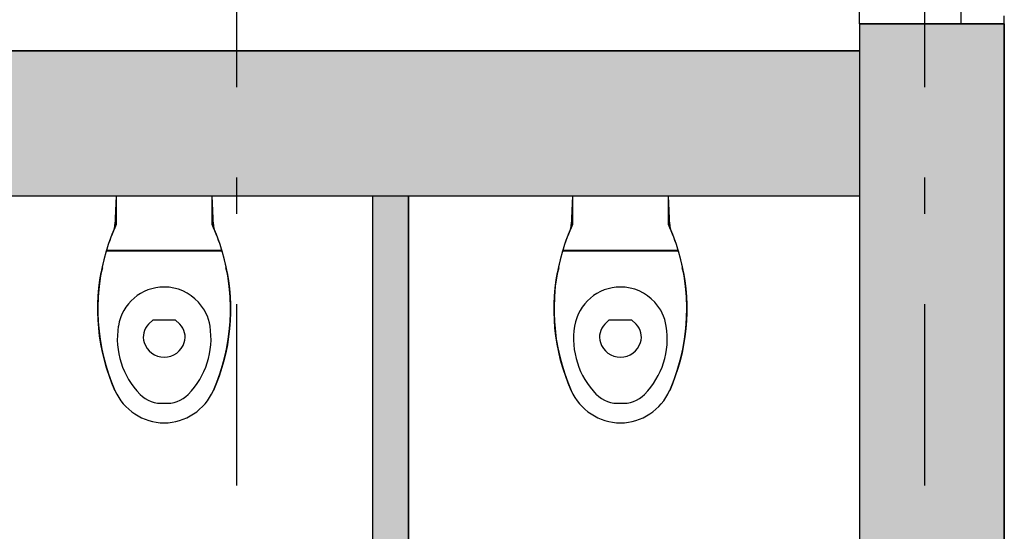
# Model space of a CAD drawing. Extents: x 2 to 87, y -108 to 11.
# Tile 54 of 256: x 30.63 to 33.35, y -79.43 to -78.02. Entities that reach past the tile are written whole.
import ezdxf

# ---------------------------------------------------------------- set-up
doc = ezdxf.new("R2010")
doc.units = 0
doc.header["$MEASUREMENT"] = 0
doc.linetypes.add('DASHDOT', pattern=[1, 0.5, -0.25, 0, -0.25])
for name, color, linetype in [('12', 7, 'CONTINUOUS'), ('13', 7, 'CONTINUOUS'), ('2', 7, 'CONTINUOUS'), ('25', 7, 'CONTINUOUS'), ('30', 7, 'CONTINUOUS'), ('5', 7, 'CONTINUOUS'), ('6', 7, 'CONTINUOUS')]:
    doc.layers.add(name, color=color, linetype=linetype)

msp = doc.modelspace()

# ---------------------------------------------------------------- linework, layer by layer
at = {"layer": '12', "color": 62, "linetype": 'Continuous'}
for p, q in [((30.8951, -78.5075), (30.8917, -78.5906)), ((30.8951, -78.5075), (30.8951, -78.5874)), ((30.8951, -78.5075), (30.8951, -78.5874)), ((31.1601, -78.5874), (31.1601, -78.5075)), ((31.1635, -78.5906), (31.1601, -78.5075)), ((31.1601, -78.5874), (31.1601, -78.5075)), ((32.1551, -78.5075), (32.1517, -78.5906)), ((32.1551, -78.5075), (32.1551, -78.5874)), ((32.1551, -78.5075), (32.1551, -78.5874)), ((32.4201, -78.5874), (32.4201, -78.5075)), ((32.4235, -78.5906), (32.4201, -78.5075)), ((32.4201, -78.5874), (32.4201, -78.5075)), ((30.8867, -78.6075), (30.8875, -78.6047)), ((30.8917, -78.5906), (30.8875, -78.6047)), ((30.8915, -78.5906), (30.8921, -78.5816)), ((31.1631, -78.5816), (31.1637, -78.5906)), ((31.1677, -78.6047), (31.1635, -78.5906)), ((31.1677, -78.6047), (31.1685, -78.6075)), ((32.1467, -78.6075), (32.1475, -78.6047)), ((32.1517, -78.5906), (32.1475, -78.6047)), ((32.1515, -78.5906), (32.1521, -78.5816)), ((32.4231, -78.5816), (32.4237, -78.5906)), ((32.4277, -78.6047), (32.4235, -78.5906)), ((32.4277, -78.6047), (32.4285, -78.6075)), ((31.1876, -78.6606), (30.8676, -78.6606)), ((30.8684, -78.658), (31.1868, -78.658)), ((30.8684, -78.658), (31.1868, -78.658)), ((30.8717, -78.658), (30.8709, -78.6606)), ((31.1843, -78.6606), (31.1835, -78.658)), ((32.4476, -78.6606), (32.1276, -78.6606)), ((32.1284, -78.658), (32.4468, -78.658)), ((32.1284, -78.658), (32.4468, -78.658)), ((32.1317, -78.658), (32.1309, -78.6606)), ((32.4443, -78.6606), (32.4435, -78.658)), ((30.8574, -78.7063), (30.8534, -78.7198)), ((31.2018, -78.7198), (31.1978, -78.7063)), ((32.1174, -78.7063), (32.1134, -78.7198)), ((32.4618, -78.7198), (32.4578, -78.7063)), ((30.9845, -78.8626), (30.9968, -78.8503)), ((30.9968, -78.8503), (31.0584, -78.8503)), ((31.0584, -78.8503), (31.0707, -78.8626)), ((32.2445, -78.8626), (32.2568, -78.8503)), ((32.2568, -78.8503), (32.3184, -78.8503)), ((32.3184, -78.8503), (32.3307, -78.8626))]:
    msp.add_line(p, q, dxfattribs=at)
for points in [[(30.8917, -79.0455), (30.8831, -79.0249), (30.8754, -79.004), (30.8684, -78.9828), (30.8624, -78.9613), (30.8571, -78.9395), (30.8528, -78.9176), (30.8494, -78.8956), (30.8468, -78.8734), (30.8451, -78.8511), (30.8443, -78.8288), (30.8444, -78.8065), (30.8454, -78.7841), (30.8473, -78.7619), (30.8501, -78.7397), (30.8534, -78.7198)], [(31.2018, -78.7198), (31.2054, -78.7419), (31.2081, -78.764), (31.2099, -78.7863), (31.2108, -78.8086), (31.2108, -78.831), (31.21, -78.8533), (31.2082, -78.8755), (31.2055, -78.8977), (31.202, -78.9198), (31.1976, -78.9417), (31.1923, -78.9634), (31.1861, -78.9848), (31.1791, -79.006), (31.1713, -79.0269), (31.1635, -79.0455)], [(32.1517, -79.0455), (32.1431, -79.0249), (32.1354, -79.004), (32.1284, -78.9828), (32.1224, -78.9613), (32.1171, -78.9395), (32.1128, -78.9176), (32.1094, -78.8956), (32.1068, -78.8734), (32.1051, -78.8511), (32.1043, -78.8288), (32.1044, -78.8065), (32.1054, -78.7841), (32.1073, -78.7619), (32.1101, -78.7397), (32.1134, -78.7198)], [(32.4618, -78.7198), (32.4654, -78.7419), (32.4681, -78.764), (32.4699, -78.7863), (32.4708, -78.8086), (32.4708, -78.831), (32.47, -78.8533), (32.4682, -78.8755), (32.4655, -78.8977), (32.462, -78.9198), (32.4576, -78.9417), (32.4523, -78.9634), (32.4461, -78.9848), (32.4391, -79.006), (32.4313, -79.0269), (32.4235, -79.0455)]]:
    msp.add_lwpolyline(points, dxfattribs=at)
for centre, radius, start, end in [((31.4026, -78.8202), 0.5584, 155.3545, 203.7969), ((31.4026, -78.8202), 0.5584, 155.3545, 163.1052), ((31.4026, -78.8202), 0.5584, 155.3545, 157.2904), ((30.6526, -78.8202), 0.5584, 336.2031, 24.6455), ((30.6526, -78.8202), 0.5584, 22.7096, 24.6455), ((30.6526, -78.8202), 0.5584, 16.8948, 24.6455), ((32.6626, -78.8202), 0.5584, 155.3545, 203.7969), ((32.6626, -78.8202), 0.5584, 155.3545, 163.1052), ((32.6626, -78.8202), 0.5584, 155.3545, 157.2904), ((31.9126, -78.8202), 0.5584, 336.2031, 24.6455), ((31.9126, -78.8202), 0.5584, 22.7096, 24.6455), ((31.9126, -78.8202), 0.5584, 16.8948, 24.6455), ((31.4026, -78.8202), 0.5584, 163.3852, 203.7969), ((30.6526, -78.8202), 0.5584, 336.2031, 16.6149), ((32.6626, -78.8202), 0.5584, 163.3852, 203.7969), ((31.9126, -78.8202), 0.5584, 336.2031, 16.6149), ((31.4026, -78.8202), 0.5584, 169.6409, 170.5243), ((30.6526, -78.8202), 0.5584, 9.4757, 10.3591), ((32.6626, -78.8202), 0.5584, 169.6409, 170.5243), ((31.9126, -78.8202), 0.5584, 9.4757, 10.3591), ((31.0276, -78.8879), 0.1282, 89.9985, 170.9061), ((31.0276, -78.8879), 0.1282, 89.9985, 170.9061), ((31.0276, -78.8879), 0.1282, 42.4453, 90.0015), ((31.0276, -78.8879), 0.1282, 42.4453, 90.0015), ((32.2876, -78.8879), 0.1282, 89.9985, 170.9061), ((32.2876, -78.8879), 0.1282, 89.9985, 170.9061), ((32.2876, -78.8879), 0.1282, 42.4453, 90.0015), ((32.2876, -78.8879), 0.1282, 42.4453, 90.0015), ((31.4026, -78.8202), 0.5584, 175.3018, 178.8442), ((30.6526, -78.8202), 0.5584, 1.1558, 4.6982), ((32.6626, -78.8202), 0.5584, 175.3018, 178.8442), ((31.9126, -78.8202), 0.5584, 1.1558, 4.6982), ((31.0276, -78.8879), 0.1282, 9.0939, 42.4453), ((31.0276, -78.8879), 0.1282, 9.0939, 42.4453), ((32.2876, -78.8879), 0.1282, 9.0939, 42.4453), ((32.2876, -78.8879), 0.1282, 9.0939, 42.4453), ((31.4026, -78.8202), 0.5584, 183.8503, 187.1628), ((31.1181, -78.9024), 0.2199, 170.9061, 224.3974), ((31.1181, -78.9024), 0.2199, 170.9061, 224.3974), ((31.0198, -78.898), 0.05, 135, 197.1865), ((31.0354, -78.898), 0.05, 342.8171, 45), ((30.9371, -78.9024), 0.2199, 315.6026, 9.0939), ((30.9371, -78.9024), 0.2199, 315.6026, 9.0939), ((30.6526, -78.8202), 0.5584, 352.8372, 356.1497), ((32.6626, -78.8202), 0.5584, 183.8503, 187.1628), ((32.3781, -78.9024), 0.2199, 170.9061, 224.3974), ((32.3781, -78.9024), 0.2199, 170.9061, 224.3974), ((32.2798, -78.898), 0.05, 135, 197.1865), ((32.2954, -78.898), 0.05, 342.8171, 45), ((32.1971, -78.9024), 0.2199, 315.6026, 9.0939), ((32.1971, -78.9024), 0.2199, 315.6026, 9.0939), ((31.9126, -78.8202), 0.5584, 352.8372, 356.1497), ((31.0276, -78.8956), 0.0581, 197.1865, 342.8171), ((32.2876, -78.8956), 0.0581, 197.1865, 342.8171), ((31.4026, -78.8202), 0.5584, 192.7155, 195.4803), ((30.6526, -78.8202), 0.5584, 344.5197, 347.2845), ((32.6626, -78.8202), 0.5584, 192.7155, 195.4803), ((31.9126, -78.8202), 0.5584, 344.5197, 347.2845), ((31.029, -78.985), 0.15, 203.7969, 269.4689), ((31.029, -78.985), 0.15, 203.7969, 269.4689), ((31.0193, -78.9992), 0.0816, 224.3974, 275.8355), ((31.0193, -78.9992), 0.0816, 224.3974, 275.8355), ((31.0262, -78.985), 0.15, 270.5311, 336.2031), ((31.0262, -78.985), 0.15, 270.5311, 336.2031), ((31.0359, -78.9992), 0.0816, 264.1645, 315.6026), ((31.0359, -78.9992), 0.0816, 264.1645, 315.6026), ((32.289, -78.985), 0.15, 203.7969, 269.4689), ((32.289, -78.985), 0.15, 203.7969, 269.4689), ((32.2793, -78.9992), 0.0816, 224.3974, 275.8355), ((32.2793, -78.9992), 0.0816, 224.3974, 275.8355), ((32.2862, -78.985), 0.15, 270.5311, 336.2031), ((32.2862, -78.985), 0.15, 270.5311, 336.2031), ((32.2959, -78.9992), 0.0816, 264.1645, 315.6026), ((32.2959, -78.9992), 0.0816, 264.1645, 315.6026)]:
    msp.add_arc(centre, radius, start, end, dxfattribs=at)
at = {"layer": '13', "color": 62, "linetype": 'Continuous'}
msp.add_line((32.9476, -78.0325), (32.9476, -76.3775), dxfattribs=at)
at = {"layer": '2', "color": 62, "linetype": 'Continuous'}
for p, q in [((33.3476, -78.0325), (32.9476, -78.0325)), ((32.9476, -78.0325), (32.9476, -78.1075)), ((33.3476, -83.3825), (33.3476, -78.0325)), ((32.9476, -78.1075), (28.0276, -78.1075)), ((30.4776, -78.5075), (31.6026, -78.5075)), ((31.7026, -78.5075), (32.9476, -78.5075)), ((32.9476, -78.5075), (32.9476, -79.8075))]:
    msp.add_line(p, q, dxfattribs=at)
at = {"layer": '25', "color": 62, "linetype": 'Continuous'}
for p, q in [((32.9476, -78.0325), (33.3476, -78.0325)), ((32.9476, -78.0325), (32.9476, -82.8575)), ((33.3476, -78.0325), (33.3476, -82.8575)), ((28.0276, -78.1075), (32.9476, -78.1075)), ((32.9476, -78.1075), (32.9476, -78.4401)), ((32.9476, -78.4401), (32.9476, -78.5075)), ((28.0276, -78.5075), (32.9476, -78.5075)), ((31.6026, -78.5075), (31.7026, -78.5075)), ((31.6026, -78.5075), (31.6026, -79.8075)), ((31.7026, -78.5075), (31.7026, -79.8075))]:
    msp.add_line(p, q, dxfattribs=at)
for points in [[(32.9476, -78.0325), (32.9476, -78.0325), (33.3476, -78.0325)], [(32.9476, -78.0325), (32.9476, -82.8575), (33.3476, -82.8575)], [(32.9476, -78.0325), (33.3476, -78.0325), (33.3476, -82.8575)], [(28.0276, -78.1075), (28.0276, -78.1075), (32.9476, -78.1075)], [(28.0276, -78.1075), (28.0276, -78.4401), (32.9476, -78.4401)], [(28.0276, -78.1075), (32.9476, -78.1075), (32.9476, -78.4401)], [(28.0276, -78.4401), (28.0276, -78.5075), (32.9476, -78.5075)], [(28.0276, -78.4401), (32.9476, -78.4401), (32.9476, -78.5075)], [(28.0276, -78.5075), (28.0276, -78.5075), (32.9476, -78.5075)], [(31.6026, -78.5075), (31.6026, -78.5075), (31.7026, -78.5075)], [(31.6026, -78.5075), (31.6026, -79.8075), (31.7026, -79.8075)], [(31.6026, -78.5075), (31.7026, -78.5075), (31.7026, -79.8075)]]:
    msp.add_solid(points, dxfattribs=at)
at = {"layer": '30', "color": 62, "linetype": 'Continuous'}
for p, q in [((33.2276, -77.9925), (33.2276, -78.0325)), ((33.3476, -78.0325), (33.3476, -78.0105))]:
    msp.add_line(p, q, dxfattribs=at)
at = {"layer": '5', "color": 7, "linetype": 'DASHDOT'}
for p, q in [((31.2276, -7.3075), (31.2276, -96.5075)), ((33.1276, -7.3075), (33.1276, -96.5075))]:
    msp.add_line(p, q, dxfattribs=at)
at = {"layer": '6', "color": 62, "linetype": 'Continuous'}
for p, q in [((31.6026, -78.5075), (31.6026, -79.8075)), ((31.7026, -79.8075), (31.7026, -78.5075))]:
    msp.add_line(p, q, dxfattribs=at)

doc.saveas('drawing.dxf')
